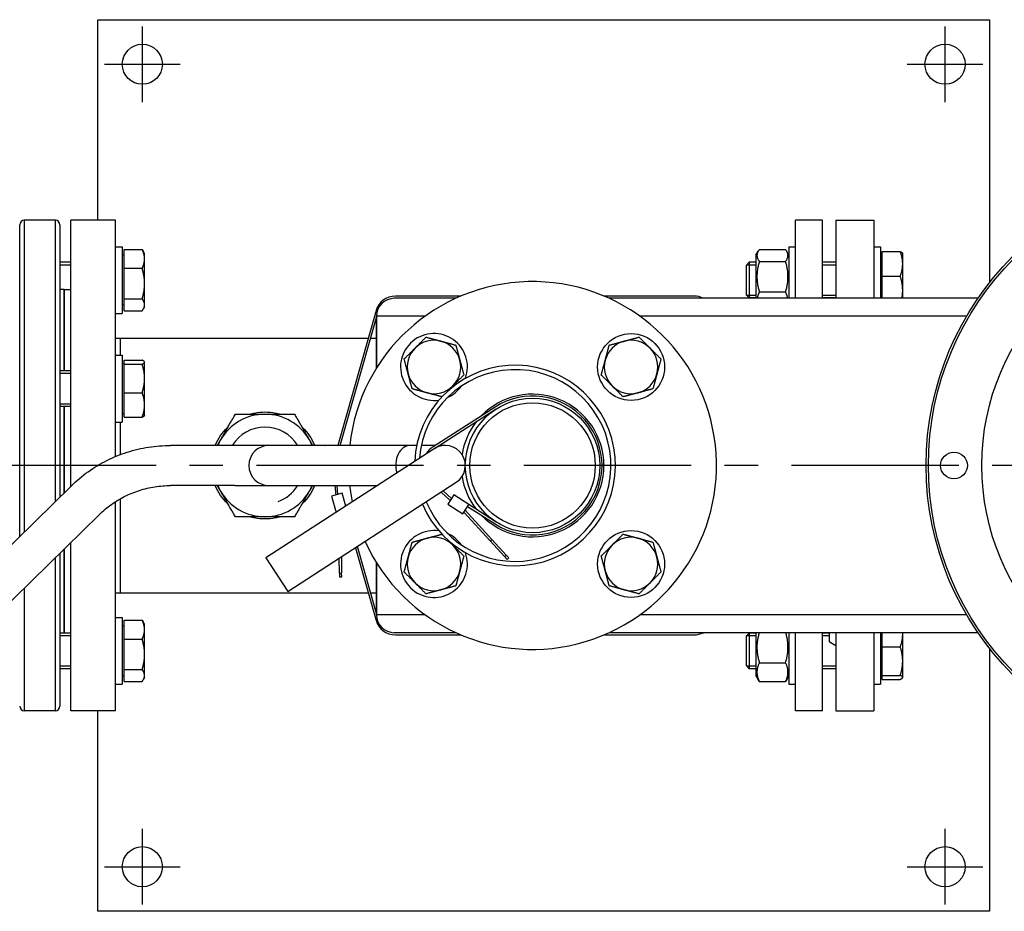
# Model space of a CAD drawing. Header units: millimetres. Extents: x -309 to 8091, y -6405 to -465.
# Tile 25 of 58: x 2773 to 3215, y -4206 to -3806. Entities that reach past the tile are written whole.
import ezdxf

# ---------------------------------------------------------------- set-up
doc = ezdxf.new("R2010")
doc.units = ezdxf.units.MM
doc.header["$LTSCALE"] = 20
doc.linetypes.add('MITTE', pattern=[2, 1.25, -0.25, 0.25, -0.25])
doc.layers.add('02-LINIE-035', color=2, linetype='CONTINUOUS')
doc.layers.add('05-ACHSE', color=1, linetype='MITTE')

msp = doc.modelspace()

# ---------------------------------------------------------------- linework, layer by layer
at = {"layer": '02-LINIE-035'}
for p, q in [((2807.96, -3895.97), (2807.96, -3805.97)), ((2807.96, -3805.97), (3207.96, -3805.97)), ((3207.96, -3805.97), (3207.96, -3923.88)), ((2772.96, -4037.8), (2772.96, -3897.97)), ((2774.96, -3895.97), (2774.96, -4035.84)), ((2788.96, -3895.97), (2774.96, -3895.97)), ((2788.96, -4022.1), (2788.96, -3895.97)), ((2790.96, -3897.97), (2790.96, -4020.14)), ((2795.96, -4015.24), (2795.96, -3895.97)), ((2815.96, -3895.97), (2795.96, -3895.97)), ((2815.96, -4001.92), (2815.96, -3895.97)), ((3120.96, -3930.97), (3120.96, -3895.97)), ((3132.96, -3895.97), (3120.96, -3895.97)), ((3132.96, -3930.97), (3132.96, -3895.97)), ((3138.96, -3895.97), (3138.96, -3930.97)), ((3138.96, -3895.97), (3155.96, -3895.97)), ((3155.96, -3895.97), (3155.96, -3930.97)), ((2815.96, -3907.83), (2818.96, -3907.83)), ((2818.96, -3907.83), (2818.96, -3937.83)), ((3117.96, -3907.83), (3117.96, -3930.97)), ((3117.96, -3907.83), (3120.96, -3907.83)), ((3155.96, -3907.83), (3158.96, -3907.83)), ((3158.96, -3907.83), (3158.96, -3930.97)), ((2819.76, -3911.58), (2818.96, -3911.58)), ((2819.76, -3909.09), (2827.89, -3909.09)), ((2819.76, -3917.52), (2819.76, -3909.09)), ((2828.96, -3910.83), (2828.39, -3909.84)), ((2828.96, -3913.31), (2828.96, -3910.83)), ((3103.16, -3911.58), (3104.16, -3909.84)), ((3103.16, -3911.58), (3103.16, -3930.97)), ((3104.66, -3909.09), (3116.45, -3909.09)), ((3117.96, -3911.58), (3116.95, -3909.84)), ((3159.76, -3911.58), (3158.96, -3911.58)), ((3159.76, -3921.02), (3159.76, -3910.02)), ((3159.76, -3910.02), (3167.89, -3910.02)), ((3168.96, -3910.83), (3168.9, -3910.72)), ((3168.96, -3915.52), (3168.96, -3910.83)), ((2795.96, -3914.83), (2790.96, -3914.83)), ((2795.96, -3916.03), (2790.96, -3916.03)), ((2828.96, -3924.39), (2828.96, -3913.31)), ((3098.96, -3916.05), (3100.18, -3914.83)), ((3098.96, -3929.6), (3098.96, -3916.05)), ((3103.16, -3916.03), (3098.98, -3916.03)), ((3100.18, -3914.83), (3100.18, -3930.83)), ((3103.16, -3914.83), (3100.18, -3914.83)), ((3104.66, -3914.39), (3116.45, -3914.39)), ((3138.96, -3914.83), (3132.96, -3914.83)), ((3138.96, -3916.03), (3132.96, -3916.03)), ((3168.96, -3927.42), (3168.96, -3915.52)), ((2819.76, -3931.26), (2819.76, -3917.52)), ((2819.76, -3917.52), (2827.89, -3917.52)), ((3159.76, -3930.97), (3159.76, -3921.02)), ((3159.76, -3921.02), (3167.89, -3921.02)), ((2828.96, -3933.91), (2828.96, -3924.39)), ((2792.96, -3926.97), (2790.96, -3926.97)), ((2792.96, -3926.97), (2792.96, -3963.53)), ((2792.96, -3926.97), (2795.96, -3926.97)), ((2792.96, -3963.53), (2792.96, -3926.97)), ((2970.86, -3929.97), (2941.45, -3929.97)), ((3075.45, -3929.97), (3035.05, -3929.97)), ((3098.96, -3929.6), (3100.18, -3930.83)), ((3098.98, -3929.62), (3103.16, -3929.62)), ((3104.66, -3928.13), (3116.45, -3928.13)), ((3132.96, -3929.62), (3138.96, -3929.62)), ((3168.96, -3930.97), (3168.96, -3927.42)), ((2819.76, -3934.07), (2818.96, -3934.07)), ((2819.76, -3936.56), (2819.76, -3931.26)), ((2819.76, -3931.26), (2827.89, -3931.26)), ((2828.96, -3934.83), (2828.96, -3933.91)), ((2968.59, -3930.97), (2940.96, -3930.97)), ((3202.73, -3930.97), (3037.33, -3930.97)), ((3103.16, -3930.83), (3100.18, -3930.83)), ((3138.96, -3930.83), (3132.96, -3930.83)), ((3135.96, -3930.83), (3135.96, -3930.97)), ((2815.96, -3937.83), (2818.96, -3937.83)), ((2819.76, -3936.56), (2827.89, -3936.56)), ((2828.96, -3934.83), (2828.39, -3935.81)), ((2932.79, -3936.51), (2915.61, -3996.97)), ((2916.65, -3996.97), (2932.96, -3939.6)), ((2932.96, -3962.31), (2932.96, -3938.97)), ((2954.82, -3938.97), (2932.96, -3938.97)), ((2932.96, -3938.97), (2932.96, -3962.31)), ((3197.65, -3938.97), (3051.1, -3938.97)), ((2815.96, -3948.82), (2817.96, -3948.82)), ((2817.96, -3948.82), (2817.96, -3956.53)), ((2817.96, -3948.82), (2817.96, -3956.53)), ((2817.96, -3948.82), (2929.3, -3948.82)), ((2930.33, -3948.82), (2932.96, -3948.82)), ((2815.96, -3956.53), (2818.96, -3956.53)), ((2818.96, -3956.53), (2818.96, -3986.53)), ((2819.76, -3960.29), (2818.96, -3960.29)), ((2819.76, -3958.73), (2827.89, -3958.73)), ((2819.76, -3960.54), (2819.76, -3958.73)), ((2819.76, -3960.54), (2827.89, -3960.54)), ((2819.76, -3973.34), (2819.76, -3960.54)), ((2828.96, -3959.53), (2828.9, -3959.43)), ((2828.96, -3959.64), (2828.96, -3959.53)), ((2828.96, -3966.94), (2828.96, -3959.64)), ((2795.96, -3963.53), (2790.96, -3963.53)), ((2795.96, -3964.74), (2790.96, -3964.74)), ((2828.96, -3978.84), (2828.96, -3966.94)), ((2819.76, -3973.34), (2827.89, -3973.34)), ((2819.76, -3984.34), (2819.76, -3973.34)), ((2790.96, -3978.33), (2795.96, -3978.33)), ((2795.96, -3979.53), (2790.96, -3979.53)), ((2792.96, -3979.53), (2792.96, -4018.18)), ((2792.96, -4018.18), (2792.96, -3979.53)), ((2819.76, -3982.78), (2818.96, -3982.78)), ((2828.96, -3983.53), (2828.96, -3978.84)), ((2986.13, -3979.76), (2958.41, -3997.56)), ((2958.95, -3998.4), (2986.67, -3980.6)), ((2815.96, -3986.53), (2818.96, -3986.53)), ((2817.96, -3986.53), (2817.96, -4001.12)), ((2817.96, -3986.53), (2817.96, -4001.12)), ((2819.76, -3984.34), (2827.89, -3984.34)), ((2828.96, -3983.53), (2828.9, -3983.64)), ((2869.45, -3996.97), (2840.62, -3996.97)), ((2884.71, -3996.97), (2869.45, -3996.97)), ((2958.91, -3998.43), (2883.41, -4047.42)), ((2909.71, -3996.97), (2884.71, -3996.97)), ((2909.71, -3996.97), (2909.81, -3996.97)), ((2947.99, -3996.97), (2909.81, -3996.97)), ((2951.02, -3996.97), (2947.99, -3996.97)), ((2959.32, -3996.97), (2953.06, -3996.97)), ((2963.81, -3996.97), (2961.17, -3996.97)), ((2893.21, -4062.52), (2968.71, -4013.52)), ((2796.13, -4015.06), (2684.92, -4124.15)), ((2869.45, -4014.97), (2840.62, -4014.97)), ((2869.45, -4014.97), (2884.71, -4014.97)), ((2884.71, -4014.97), (2909.71, -4014.97)), ((2909.71, -4014.97), (2909.81, -4014.97)), ((2909.81, -4014.97), (2933.41, -4014.97)), ((2914.3, -4014.97), (2914.72, -4019.22)), ((2915.7, -4018.95), (2915.3, -4014.97)), ((2961.96, -4017.9), (2966.03, -4021.68)), ((2966.58, -4020.83), (2962.83, -4017.34)), ((2815.96, -4115.97), (2815.96, -4022.17)), ((2817.96, -4020.96), (2817.96, -4063.12)), ((2817.96, -4020.96), (2817.96, -4063.12)), ((2917.62, -4018.4), (2912.82, -4019.77)), ((2912.82, -4019.77), (2914.87, -4027)), ((2919.26, -4024.15), (2917.62, -4018.4)), ((2967.66, -4019.14), (2964.96, -4023.35)), ((2974.39, -4023.47), (2967.66, -4019.14)), ((2964.96, -4023.35), (2971.69, -4027.67)), ((2971.69, -4027.67), (2974.39, -4023.47)), ((2972.21, -4026.86), (2984, -4039.81)), ((2984.74, -4039.14), (2972.77, -4025.99)), ((2973.85, -4024.31), (2986.13, -4032.19)), ((2986.67, -4031.35), (2974.39, -4023.47)), ((2808.74, -4027.91), (2697.53, -4137)), ((2984, -4039.81), (2984.74, -4039.14)), ((2990.39, -4046.84), (2984, -4039.81)), ((2984.74, -4039.14), (2991.13, -4046.17)), ((2792.96, -4043.39), (2792.96, -4081.12)), ((2792.96, -4081.12), (2792.96, -4043.39)), ((2795.96, -4115.97), (2795.96, -4040.45)), ((2923.53, -4042.84), (2932.79, -4075.44)), ((2932.96, -4072.35), (2924.41, -4042.27)), ((2788.96, -4115.97), (2788.96, -4047.32)), ((2790.96, -4045.35), (2790.96, -4113.97)), ((2883.41, -4047.42), (2893.21, -4062.52)), ((2916.34, -4054.21), (2916.24, -4047.57)), ((2917.23, -4046.93), (2917.34, -4054.19)), ((2990.39, -4046.84), (2991.13, -4046.17)), ((2990.39, -4046.84), (2991.55, -4048.11)), ((2992.29, -4047.44), (2991.13, -4046.17)), ((2991.55, -4048.11), (2992.29, -4047.44)), ((2932.96, -4072.97), (2932.96, -4049.64)), ((2932.96, -4049.64), (2932.96, -4072.97)), ((2916.34, -4054.21), (2917.34, -4054.19)), ((2916.34, -4054.21), (2916.36, -4055.93)), ((2916.36, -4055.93), (2917.36, -4055.91)), ((2917.36, -4055.91), (2917.34, -4054.19)), ((2774.96, -4061.05), (2774.96, -4115.97)), ((2815.96, -4063.12), (2817.96, -4063.12)), ((2817.96, -4063.12), (2929.3, -4063.12)), ((2930.33, -4063.12), (2932.96, -4063.12)), ((2815.96, -4074.12), (2818.96, -4074.12)), ((2818.96, -4074.12), (2818.96, -4104.12)), ((2819.76, -4075.39), (2827.89, -4075.39)), ((2819.76, -4083.82), (2819.76, -4075.39)), ((2954.82, -4072.97), (2932.96, -4072.97)), ((3197.65, -4072.97), (3051.1, -4072.97)), ((2819.76, -4077.88), (2818.96, -4077.88)), ((2828.96, -4077.12), (2828.39, -4076.14)), ((2828.96, -4079.6), (2828.96, -4077.12)), ((2828.96, -4090.69), (2828.96, -4079.6)), ((2795.96, -4081.12), (2790.96, -4081.12)), ((2795.96, -4082.33), (2790.96, -4082.33)), ((2819.76, -4083.82), (2827.89, -4083.82)), ((2819.76, -4097.56), (2819.76, -4083.82)), ((2968.59, -4080.97), (2940.96, -4080.97)), ((2941.45, -4081.97), (2970.86, -4081.97)), ((3035.05, -4081.97), (3075.45, -4081.97)), ((3202.73, -4080.97), (3037.33, -4080.97)), ((3098.96, -4082.35), (3100.18, -4081.12)), ((3098.96, -4095.9), (3098.96, -4082.35)), ((3103.16, -4082.33), (3098.98, -4082.33)), ((3100.18, -4081.12), (3100.18, -4097.12)), ((3103.16, -4081.12), (3100.18, -4081.12)), ((3103.16, -4080.97), (3103.16, -4100.37)), ((3117.96, -4080.97), (3117.96, -4104.12)), ((3120.96, -4115.97), (3120.96, -4080.97)), ((3132.96, -4115.97), (3132.96, -4080.97)), ((3135.96, -4081.12), (3132.96, -4081.12)), ((3135.96, -4082.33), (3132.96, -4082.33)), ((3135.96, -4080.97), (3135.96, -4084.97)), ((3138.96, -4080.97), (3138.96, -4115.97)), ((3155.96, -4080.97), (3155.96, -4115.97)), ((3158.96, -4080.97), (3158.96, -4104.12)), ((3159.76, -4087.32), (3159.76, -4080.97)), ((3168.96, -4081.82), (3168.96, -4080.97)), ((3168.96, -4093.72), (3168.96, -4081.82)), ((3135.96, -4084.97), (3138.96, -4086.71)), ((3159.76, -4087.32), (3167.89, -4087.32)), ((3159.76, -4100.12), (3159.76, -4087.32)), ((3207.96, -4088.07), (3207.96, -4205.97)), ((2828.96, -4100.21), (2828.96, -4090.69)), ((2790.96, -4095.92), (2795.96, -4095.92)), ((2795.96, -4097.12), (2790.96, -4097.12)), ((2819.76, -4097.56), (2827.89, -4097.56)), ((2819.76, -4102.86), (2819.76, -4097.56)), ((3098.96, -4095.9), (3100.18, -4097.12)), ((3098.98, -4095.92), (3103.16, -4095.92)), ((3103.16, -4097.12), (3100.18, -4097.12)), ((3104.66, -4094.43), (3116.45, -4094.43)), ((3132.96, -4095.92), (3138.96, -4095.92)), ((3138.96, -4097.12), (3132.96, -4097.12)), ((3168.96, -4101.02), (3168.96, -4093.72)), ((2819.76, -4100.37), (2818.96, -4100.37)), ((2828.96, -4101.12), (2828.39, -4102.11)), ((2828.96, -4101.12), (2828.96, -4100.21)), ((3103.16, -4100.37), (3104.16, -4102.11)), ((3117.96, -4100.37), (3116.95, -4102.11)), ((3159.76, -4100.37), (3158.96, -4100.37)), ((3159.76, -4100.12), (3167.89, -4100.12)), ((3159.76, -4101.93), (3159.76, -4100.12)), ((3159.76, -4101.93), (3167.89, -4101.93)), ((3168.96, -4101.12), (3168.9, -4101.23)), ((3168.96, -4101.12), (3168.96, -4101.02)), ((2815.96, -4104.12), (2818.96, -4104.12)), ((2819.76, -4102.86), (2827.89, -4102.86)), ((3104.66, -4102.86), (3116.45, -4102.86)), ((3117.96, -4104.12), (3120.96, -4104.12)), ((3155.96, -4104.12), (3158.96, -4104.12)), ((2788.96, -4115.97), (2774.96, -4115.97)), ((2815.96, -4115.97), (2795.96, -4115.97)), ((2807.96, -4205.97), (2807.96, -4115.97)), ((3132.96, -4115.97), (3120.96, -4115.97)), ((3138.96, -4115.97), (3155.96, -4115.97)), ((3207.96, -4205.97), (2807.96, -4205.97))]:
    msp.add_line(p, q, dxfattribs=at)
for centre, radius in [((2827.96, -3825.97), 9), ((3187.96, -3825.97), 9), ((3311.96, -4005.97), 132.5), ((3311.96, -4005.97), 131.5), ((3311.96, -4005.97), 107.5), ((3047.15, -3961.78), 15), ((3002.96, -4005.97), 30.15), ((3002.96, -4005.97), 28.15), ((3191.96, -4005.97), 6), ((3047.15, -4050.17), 15), ((2827.96, -4185.97), 9), ((3187.96, -4185.97), 9)]:
    msp.add_circle(centre, radius, dxfattribs=at)
for centre, radius, start, end in [((2774.96, -3897.97), 2, 90, 180), ((2788.96, -3897.97), 2, 0, 90), ((3002.96, -4005.97), 82.5, 204.3986, 173.7371), ((2941.45, -3938.97), 9, 90, 164.1363), ((3075.45, -3938.97), 9, 62.734, 90), ((2940.96, -3938.97), 8, 90, 180), ((2940.96, -3938.97), 8, 90, 180), ((2958.76, -3961.78), 15, 340.2619, 278.6041), ((2958.76, -3961.78), 12, 75, 135), ((2958.76, -3961.78), 12, 15, 75), ((3047.15, -3961.78), 12, 105, 165), ((3047.15, -3961.78), 12, 45, 105), ((2958.76, -3961.78), 12, 135, 195), ((3047.15, -3961.78), 12, 345, 45), ((2958.76, -3961.78), 12, 315, 15), ((3047.15, -3961.78), 12, 165, 225), ((2958.76, -3961.78), 12, 195, 255), ((2995.11, -4005.97), 45, 202.6909, 177.6266), ((2995.11, -4005.97), 43, 202.2067, 175.7129), ((3047.15, -3961.78), 12, 285, 345), ((2958.76, -3961.78), 12, 255, 315), ((2958.76, -3961.78), 15, 293.4268, 325.4393), ((3002.96, -4005.97), 32, 224.0653, 135.9347), ((3047.15, -3961.78), 12, 225, 285), ((3002.96, -4005.97), 31.15, 237.3007, 122.6993), ((2882.96, -4005.97), 23, 90, 150), ((2882.96, -4005.97), 23, 30, 90), ((3002.96, -4005.97), 32, 142.2771, 171.143), ((2882.96, -4005.97), 17.21, 31.5386, 148.4614), ((2882.96, -4005.97), 23, 150, 156.9643), ((2882.96, -4005.97), 23, 23.0357, 30), ((2884.71, -4005.97), 9, 90, 270), ((2963.81, -4005.97), 10, 122.6993, 148.8231), ((2963.81, -4005.97), 9, 302.9811, 122.9811), ((2963.81, -4005.97), 9, 302.9811, 122.9811), ((2963.81, -4005.97), 9, 122.6993, 122.9811), ((3002.96, -4005.97), 32, 188.857, 217.7229), ((2882.96, -4005.97), 23, 203.0357, 210), ((2882.96, -4005.97), 23, 210, 270), ((2882.96, -4005.97), 23, 270, 330), ((2882.96, -4005.97), 17.21, 290, 328.4614), ((2882.96, -4005.97), 23, 330, 336.9643), ((3002.96, -4005.97), 82.5, 186.2629, 191.4248), ((2958.76, -4050.17), 15, 81.3959, 19.7381), ((2958.76, -4050.17), 12, 105, 165), ((2958.76, -4050.17), 12, 45, 105), ((2958.76, -4050.17), 15, 34.5607, 66.5732), ((3047.15, -4050.17), 12, 75, 135), ((3047.15, -4050.17), 12, 15, 75), ((2958.76, -4050.17), 12, 345, 45), ((3047.15, -4050.17), 12, 135, 195), ((2958.76, -4050.17), 12, 165, 225), ((3047.15, -4050.17), 12, 315, 15), ((2958.76, -4050.17), 12, 285, 345), ((3047.15, -4050.17), 12, 195, 255), ((2958.76, -4050.17), 12, 225, 285), ((3047.15, -4050.17), 12, 255, 315), ((2941.45, -4072.97), 9, 195.8637, 270), ((2940.96, -4072.97), 8, 180, 270), ((2940.96, -4072.97), 8, 180, 270), ((3075.45, -4072.97), 9, 270, 297.266), ((2774.96, -4113.97), 2, 180, 270), ((2788.96, -4113.97), 2, 270, 0)]:
    msp.add_arc(centre, radius, start, end, dxfattribs=at)
msp.add_ellipse((2947.99, -4005.97), major_axis=(0, 9), ratio=0.707107, start_param=0, end_param=1.954006, dxfattribs=at)
msp.add_ellipse((2947.99, -4005.97), major_axis=(0, 9), ratio=0.707107, start_param=0, end_param=1.954006, dxfattribs=at)
for points, weights in [([(2827.89, -3909.09), (2828.18, -3909.47), (2828.39, -3909.84)], [1, 1.01005189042, 1.01477953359]), ([(2828.96, -3913.31), (2828.96, -3911.35), (2827.89, -3909.09)], [1, 1.0379548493, 1]), ([(3104.66, -3909.09), (3102.66, -3911.74), (3104.66, -3914.39)], [1, 1.15470053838, 1]), ([(3116.45, -3914.39), (3118.45, -3911.74), (3116.45, -3909.09)], [1, 1.15470053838, 1]), ([(3167.89, -3910.02), (3168.71, -3910.4), (3168.9, -3910.72)], [1, 1.02892942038, 1.01375847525]), ([(3168.96, -3915.52), (3168.96, -3912.97), (3167.89, -3910.02)], [1, 1.0379548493, 1]), ([(2827.89, -3917.52), (2828.96, -3915.26), (2828.96, -3913.31)], [1, 1.0379548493, 1]), ([(3104.66, -3914.39), (3102.66, -3921.26), (3104.66, -3928.13)], [1, 1.15470053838, 1]), ([(3116.45, -3928.13), (3118.45, -3921.26), (3116.45, -3914.39)], [1, 1.15470053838, 1]), ([(3167.89, -3921.02), (3168.96, -3918.07), (3168.96, -3915.52)], [1, 1.0379548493, 1]), ([(2828.96, -3924.39), (2828.96, -3921.2), (2827.89, -3917.52)], [1, 1.0379548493, 1]), ([(3168.96, -3927.42), (3168.96, -3924.45), (3167.89, -3921.02)], [1, 1.0379548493, 1]), ([(2827.89, -3931.26), (2828.96, -3927.58), (2828.96, -3924.39)], [1, 1.0379548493, 1]), ([(3104.66, -3928.13), (3103.94, -3929.64), (3103.71, -3930.97)], [1, 1.05049439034, 1.06802595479]), ([(3117.4, -3930.97), (3117.17, -3929.64), (3116.45, -3928.13)], [1.06802595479, 1.05049439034, 1]), ([(3168.61, -3930.97), (3168.96, -3929.15), (3168.96, -3927.42)], [1.0185510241, 1.021822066, 1]), ([(2828.96, -3933.91), (2828.96, -3932.68), (2827.89, -3931.26)], [1, 1.0379548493, 1]), ([(2827.89, -3936.56), (2828.96, -3935.14), (2828.96, -3933.91)], [1, 1.0379548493, 1]), ([(2950.28, -3953.3), (2952.55, -3951.02), (2955.18, -3948.4)], [1, 1.0379548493, 1]), ([(2955.18, -3948.4), (2958.76, -3949.36), (2961.87, -3950.19)], [1, 1.0379548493, 1]), ([(2961.87, -3950.19), (2964.97, -3951.02), (2968.56, -3951.98)], [1, 1.0379548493, 1]), ([(2968.56, -3951.98), (2969.52, -3955.57), (2970.35, -3958.67)], [1, 1.0379548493, 1]), ([(3035.56, -3958.67), (3036.39, -3955.57), (3037.35, -3951.98)], [1, 1.0379548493, 1]), ([(3037.35, -3951.98), (3040.94, -3951.02), (3044.05, -3950.19)], [1, 1.0379548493, 1]), ([(3044.05, -3950.19), (3047.15, -3949.36), (3050.74, -3948.4)], [1, 1.0379548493, 1]), ([(3050.74, -3948.4), (3053.36, -3951.02), (3055.64, -3953.3)], [1, 1.0379548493, 1]), ([(2945.38, -3958.19), (2948, -3955.57), (2950.28, -3953.3)], [1, 1.0379548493, 1]), ([(3055.64, -3953.3), (3057.91, -3955.57), (3060.54, -3958.19)], [1, 1.0379548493, 1]), ([(2828.96, -3959.64), (2828.96, -3959.22), (2827.89, -3958.73)], [1, 1.0379548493, 1]), ([(2827.89, -3960.54), (2828.96, -3960.06), (2828.96, -3959.64)], [1, 1.0379548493, 1]), ([(2828.96, -3966.94), (2828.96, -3963.97), (2827.89, -3960.54)], [1, 1.0379548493, 1]), ([(2947.17, -3964.89), (2946.34, -3961.78), (2945.38, -3958.19)], [1, 1.0379548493, 1]), ([(2970.35, -3958.67), (2971.19, -3961.78), (2972.15, -3965.37)], [1, 1.0379548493, 1]), ([(3033.77, -3965.37), (3034.73, -3961.78), (3035.56, -3958.67)], [1, 1.0379548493, 1]), ([(3060.54, -3958.19), (3059.57, -3961.78), (3058.74, -3964.89)], [1, 1.0379548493, 1]), ([(2948.97, -3971.58), (2948, -3967.99), (2947.17, -3964.89)], [1, 1.0379548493, 1]), ([(3058.74, -3964.89), (3057.91, -3967.99), (3056.95, -3971.58)], [1, 1.0379548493, 1]), ([(2827.89, -3973.34), (2828.96, -3969.91), (2828.96, -3966.94)], [1, 1.0379548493, 1]), ([(2972.15, -3965.37), (2969.52, -3967.99), (2967.25, -3970.27)], [1, 1.0379548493, 1]), ([(3038.67, -3970.27), (3036.39, -3967.99), (3033.77, -3965.37)], [1, 1.0379548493, 1]), ([(2828.96, -3978.84), (2828.96, -3976.29), (2827.89, -3973.34)], [1, 1.0379548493, 1]), ([(2955.66, -3973.37), (2952.55, -3972.54), (2948.97, -3971.58)], [1, 1.0379548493, 1]), ([(2962.32, -3975.16), (2958.75, -3974.2), (2955.66, -3973.37)], [1.00033069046, 1.03778877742, 1]), ([(2967.25, -3970.27), (2966.07, -3971.45), (2964.83, -3972.68)], [1, 1.0194012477, 1.01896795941]), ([(3043.57, -3975.16), (3040.94, -3972.54), (3038.67, -3970.27)], [1, 1.0379548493, 1]), ([(3050.26, -3973.37), (3047.15, -3974.2), (3043.57, -3975.16)], [1, 1.0379548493, 1]), ([(3056.95, -3971.58), (3053.36, -3972.54), (3050.26, -3973.37)], [1, 1.0379548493, 1]), ([(2827.89, -3984.34), (2828.96, -3981.39), (2828.96, -3978.84)], [1, 1.0379548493, 1]), ([(2863.04, -3994.47), (2866.12, -3989.14), (2869.68, -3982.97)], [1, 1.0484205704, 1.02026771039]), ([(2869.68, -3982.97), (2876.79, -3982.97), (2882.96, -3982.97)], [1.02026771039, 1.0484205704, 1]), ([(2882.96, -3982.97), (2889.12, -3982.97), (2896.24, -3982.97)], [1, 1.0484205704, 1.02026771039]), ([(2896.24, -3982.97), (2899.79, -3989.14), (2902.88, -3994.47)], [1.02026771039, 1.0484205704, 1]), ([(2828.9, -3983.64), (2828.71, -3983.96), (2827.89, -3984.34)], [1.01375847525, 1.02892942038, 1]), ([(2861.6, -3996.97), (2862.32, -3995.72), (2863.04, -3994.47)], [1.0179090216, 1.01089175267, 1]), ([(2902.88, -3994.47), (2903.59, -3995.72), (2904.32, -3996.97)], [1, 1.01089175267, 1.0179090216]), ([(2863.04, -4017.47), (2862.32, -4016.23), (2861.6, -4014.97)], [1, 1.01089175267, 1.0179090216]), ([(2869.68, -4028.97), (2866.12, -4022.81), (2863.04, -4017.47)], [1.02026771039, 1.0484205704, 1]), ([(2902.88, -4017.47), (2899.79, -4022.81), (2896.24, -4028.97)], [1, 1.0484205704, 1.02026771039]), ([(2904.32, -4014.97), (2903.59, -4016.23), (2902.88, -4017.47)], [1.0179090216, 1.01089175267, 1]), ([(2882.96, -4028.97), (2876.79, -4028.97), (2869.68, -4028.97)], [1, 1.0484205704, 1.02026771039]), ([(2896.24, -4028.97), (2889.12, -4028.97), (2882.96, -4028.97)], [1.02026771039, 1.0484205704, 1]), ([(2947.17, -4047.06), (2948, -4043.96), (2948.97, -4040.37)], [1, 1.0379548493, 1]), ([(2948.97, -4040.37), (2952.55, -4039.41), (2955.66, -4038.58)], [1, 1.0379548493, 1]), ([(2955.66, -4038.58), (2958.75, -4037.75), (2962.32, -4036.79)], [1, 1.03778877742, 1.00033069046]), ([(2964.83, -4039.27), (2966.07, -4040.5), (2967.25, -4041.68)], [1.01896795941, 1.0194012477, 1]), ([(3038.67, -4041.68), (3040.94, -4039.41), (3043.57, -4036.78)], [1, 1.0379548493, 1]), ([(3043.57, -4036.78), (3047.15, -4037.75), (3050.26, -4038.58)], [1, 1.0379548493, 1]), ([(3050.26, -4038.58), (3053.36, -4039.41), (3056.95, -4040.37)], [1, 1.0379548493, 1]), ([(3056.95, -4040.37), (3057.91, -4043.96), (3058.74, -4047.06)], [1, 1.0379548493, 1]), ([(2967.25, -4041.68), (2969.52, -4043.96), (2972.15, -4046.58)], [1, 1.0379548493, 1]), ([(3033.77, -4046.58), (3036.39, -4043.96), (3038.67, -4041.68)], [1, 1.0379548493, 1]), ([(2945.38, -4053.76), (2946.34, -4050.17), (2947.17, -4047.06)], [1, 1.0379548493, 1]), ([(2972.15, -4046.58), (2971.19, -4050.17), (2970.35, -4053.27)], [1, 1.0379548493, 1]), ([(3035.56, -4053.27), (3034.73, -4050.17), (3033.77, -4046.58)], [1, 1.0379548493, 1]), ([(3058.74, -4047.06), (3059.57, -4050.17), (3060.54, -4053.76)], [1, 1.0379548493, 1]), ([(2970.35, -4053.27), (2969.52, -4056.38), (2968.56, -4059.97)], [1, 1.0379548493, 1]), ([(3037.35, -4059.97), (3036.39, -4056.38), (3035.56, -4053.27)], [1, 1.0379548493, 1]), ([(2950.28, -4058.65), (2948, -4056.38), (2945.38, -4053.76)], [1, 1.0379548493, 1]), ([(3060.54, -4053.76), (3057.91, -4056.38), (3055.64, -4058.65)], [1, 1.0379548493, 1]), ([(2955.18, -4063.55), (2952.55, -4060.93), (2950.28, -4058.65)], [1, 1.0379548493, 1]), ([(2961.87, -4061.76), (2958.76, -4062.59), (2955.18, -4063.55)], [1, 1.0379548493, 1]), ([(2968.56, -4059.97), (2964.97, -4060.93), (2961.87, -4061.76)], [1, 1.0379548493, 1]), ([(3044.05, -4061.76), (3040.94, -4060.93), (3037.35, -4059.97)], [1, 1.0379548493, 1]), ([(3050.74, -4063.55), (3047.15, -4062.59), (3044.05, -4061.76)], [1, 1.0379548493, 1]), ([(3055.64, -4058.65), (3053.36, -4060.93), (3050.74, -4063.55)], [1, 1.0379548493, 1]), ([(2828.96, -4079.6), (2828.96, -4077.65), (2827.89, -4075.39)], [1, 1.0379548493, 1]), ([(2827.89, -4075.39), (2828.18, -4075.77), (2828.39, -4076.14)], [1, 1.01005189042, 1.01477953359]), ([(2827.89, -4083.82), (2828.96, -4081.56), (2828.96, -4079.6)], [1, 1.0379548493, 1]), ([(2828.96, -4090.69), (2828.96, -4087.5), (2827.89, -4083.82)], [1, 1.0379548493, 1]), ([(3104.58, -4080.97), (3102.69, -4087.67), (3104.66, -4094.43)], [1.00552224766, 1.15188829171, 1]), ([(3116.45, -4094.43), (3118.42, -4087.67), (3116.53, -4080.97)], [1, 1.15188829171, 1.00552224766]), ([(3167.89, -4087.32), (3168.96, -4084.37), (3168.96, -4081.82)], [1, 1.0379548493, 1]), ([(3168.96, -4081.82), (3168.96, -4081.4), (3168.93, -4080.97)], [1, 1.00607422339, 1.01020423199]), ([(3168.96, -4093.72), (3168.96, -4090.75), (3167.89, -4087.32)], [1, 1.0379548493, 1]), ([(2827.89, -4097.56), (2828.96, -4093.88), (2828.96, -4090.69)], [1, 1.0379548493, 1]), ([(2828.96, -4100.21), (2828.96, -4098.98), (2827.89, -4097.56)], [1, 1.0379548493, 1]), ([(3104.66, -4094.43), (3102.66, -4098.64), (3104.66, -4102.86)], [1, 1.15470053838, 1]), ([(3116.45, -4102.86), (3118.45, -4098.64), (3116.45, -4094.43)], [1, 1.15470053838, 1]), ([(3167.89, -4100.12), (3168.96, -4096.69), (3168.96, -4093.72)], [1, 1.0379548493, 1]), ([(2827.89, -4102.86), (2828.96, -4101.44), (2828.96, -4100.21)], [1, 1.0379548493, 1]), ([(3104.66, -4102.86), (3104.37, -4102.48), (3104.16, -4102.11)], [1, 1.01992921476, 1.03472368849]), ([(3116.95, -4102.11), (3116.74, -4102.48), (3116.45, -4102.86)], [1.03472368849, 1.01992921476, 1]), ([(3168.96, -4101.02), (3168.96, -4100.6), (3167.89, -4100.12)], [1, 1.0379548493, 1]), ([(3167.89, -4101.93), (3168.96, -4101.44), (3168.96, -4101.02)], [1, 1.0379548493, 1])]:
    msp.add_rational_spline(points, weights, degree=2, dxfattribs=at)
for points, knots in [([(2876.1, -3982.98), (2876.83, -3982.76), (2877.56, -3982.58), (2879.86, -3982.12), (2881.43, -3981.97), (2884.49, -3981.97), (2886.06, -3982.12), (2888.35, -3982.58), (2889.09, -3982.76), (2889.81, -3982.98)], [6.656888, 6.656888, 6.656888, 6.656888, 6.873741, 6.873741, 7.332297, 7.332297, 7.790852, 7.790852, 8.007706, 8.007706, 8.007706, 8.007706]), ([(2860.71, -3996.97), (2860.74, -3996.9), (2860.77, -3996.82), (2861.42, -3995.26), (2862.18, -3993.85), (2863.94, -3991.25), (2864.93, -3990.06), (2866.14, -3988.85), (2866.3, -3988.69), (2866.47, -3988.54)], [4.557702, 4.557702, 4.557702, 4.557702, 4.582112, 4.582112, 5.040094, 5.040094, 5.498076, 5.498076, 5.566259, 5.566259, 5.566259, 5.566259]), ([(2899.45, -3988.54), (2899.61, -3988.69), (2899.77, -3988.85), (2900.98, -3990.06), (2901.97, -3991.25), (2903.73, -3993.85), (2904.49, -3995.26), (2905.14, -3996.82), (2905.17, -3996.9), (2905.21, -3996.97)], [9.098335, 9.098335, 9.098335, 9.098335, 9.166518, 9.166518, 9.6245, 9.6245, 10.082482, 10.082482, 10.106891, 10.106891, 10.106891, 10.106891]), ([(2796.13, -4015.06), (2798.47, -4012.77), (2800.99, -4010.66), (2806.33, -4006.86), (2809.15, -4005.16), (2815.02, -4002.23), (2818.07, -4000.99), (2824.33, -3998.99), (2827.54, -3998.24), (2834.04, -3997.23), (2837.33, -3996.97), (2840.62, -3996.97)], [0, 0, 0, 0, 0.1570796, 0.1570796, 0.3141593, 0.3141593, 0.4712389, 0.4712389, 0.6283185, 0.6283185, 0.7853982, 0.7853982, 0.7853982, 0.7853982]), ([(2808.74, -4027.91), (2810.4, -4026.28), (2812.2, -4024.78), (2816.01, -4022.06), (2818.03, -4020.85), (2822.23, -4018.75), (2824.42, -4017.86), (2828.91, -4016.43), (2831.22, -4015.88), (2835.89, -4015.16), (2838.26, -4014.97), (2840.62, -4014.97)], [0, 0, 0, 0, 0.1570796, 0.1570796, 0.3141593, 0.3141593, 0.4712389, 0.4712389, 0.6283185, 0.6283185, 0.7853982, 0.7853982, 0.7853982, 0.7853982]), ([(2866.47, -4023.41), (2866.3, -4023.26), (2866.14, -4023.1), (2864.93, -4021.89), (2863.94, -4020.7), (2862.18, -4018.1), (2861.42, -4016.69), (2860.77, -4015.13), (2860.74, -4015.05), (2860.71, -4014.97)], [1.766038, 1.766038, 1.766038, 1.766038, 1.834221, 1.834221, 2.292203, 2.292203, 2.750185, 2.750185, 2.774594, 2.774594, 2.774594, 2.774594]), ([(2905.21, -4014.97), (2905.17, -4015.05), (2905.14, -4015.13), (2904.49, -4016.69), (2903.73, -4018.1), (2901.97, -4020.7), (2900.98, -4021.89), (2899.77, -4023.1), (2899.61, -4023.26), (2899.45, -4023.41)], [11.889999, 11.889999, 11.889999, 11.889999, 11.914409, 11.914409, 12.372391, 12.372391, 12.830372, 12.830372, 12.898555, 12.898555, 12.898555, 12.898555]), ([(2882.96, -4029.97), (2881.43, -4029.97), (2879.86, -4029.83), (2877.56, -4029.37), (2876.83, -4029.19), (2876.1, -4028.97)], [0, 0, 0, 0, 0.4585553, 0.4585553, 0.6754089, 0.6754089, 0.6754089, 0.6754089]), ([(2889.81, -4028.97), (2889.09, -4029.19), (2888.35, -4029.37), (2886.06, -4029.83), (2884.49, -4029.97), (2882.96, -4029.97)], [13.9891847, 13.9891847, 13.9891847, 13.9891847, 14.2060383, 14.2060383, 14.6645935, 14.6645935, 14.6645935, 14.6645935])]:
    msp.add_open_spline(points, degree=3, knots=knots, dxfattribs=at)
at = {"layer": '05-ACHSE', "ltscale": 3}
for p, q in [((2827.96, -3842.97), (2827.96, -3808.97)), ((3187.96, -3842.97), (3187.96, -3808.97)), ((2810.96, -3825.97), (2844.96, -3825.97)), ((3170.96, -3825.97), (3204.96, -3825.97)), ((5234.1, -4005.97), (2280.52, -4005.97)), ((2827.96, -4202.97), (2827.96, -4168.97)), ((3187.96, -4202.97), (3187.96, -4168.97)), ((2810.96, -4185.97), (2844.96, -4185.97)), ((3170.96, -4185.97), (3204.96, -4185.97))]:
    msp.add_line(p, q, dxfattribs=at)

doc.saveas('drawing.dxf')
